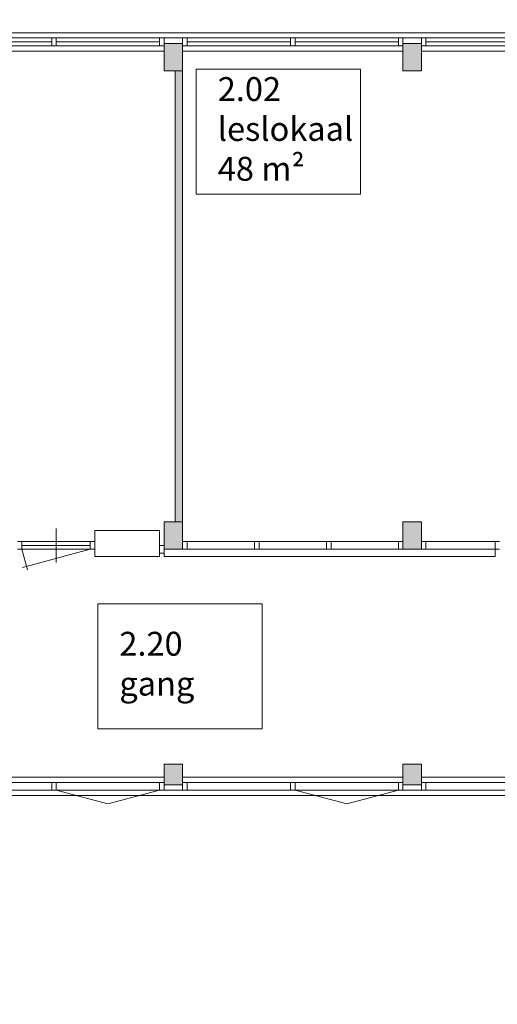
# Model space of a CAD drawing. Header units: millimetres. Extents: x 755778 to 1537169, y 90093 to 392038.
# Tile 93 of 134: x 1070323 to 1077323, y 345513 to 359928. Entities that reach past the tile are written whole.
import ezdxf

# ---------------------------------------------------------------- set-up
doc = ezdxf.new("R2010")
doc.units = ezdxf.units.MM
doc.layers.add('NIV 2HB', color=7, linetype='Continuous', lineweight=0)
doc.layers.add('RUIMTEnr', color=7, linetype='Continuous', lineweight=5)
doc.styles.get("Standard").update_dxf_attribs({"font": 'arial.ttf'})

msp = doc.modelspace()

# ---------------------------------------------------------------- hatches: boundary and pattern name
at = {"layer": 'NIV 2HB', "lineweight": 5, "true_color": 0x555d61}
h = msp.add_hatch(color=251, dxfattribs=at)
h.paths.add_polyline_path([(1072440.6, 359578.1), (1072710.6, 359578.1), (1072710.6, 359178.1), (1072440.6, 359178.1)])
h.paths.add_polyline_path([(1068940.6, 359578.1), (1069210.6, 359578.1), (1069210.6, 359178.1), (1068940.6, 359178.1)])
h.paths.add_polyline_path([(1065440.6, 359578.1), (1065710.6, 359578.1), (1065710.6, 359178.1), (1065440.6, 359178.1)])
h.paths.add_polyline_path([(1061940.6, 359578.1), (1062210.6, 359578.1), (1062210.6, 359178.1), (1061940.6, 359178.1)])
h.paths.add_polyline_path([(1058440.6, 359578.1), (1058710.6, 359578.1), (1058710.6, 359178.1), (1058440.6, 359178.1)])
h.paths.add_polyline_path([(1055230.6, 359578.1), (1055500.6, 359578.1), (1055500.6, 359178.1), (1055230.6, 359178.1)])
h.paths.add_polyline_path([(1051183.1, 359578.1), (1051968.1, 359578.1), (1051968.1, 359178.1), (1051183.1, 359178.1)])
h.paths.add_polyline_path([(1044460.6, 359578.1), (1048830.6, 359578.1), (1048830.6, 359178.1), (1044460.6, 359178.1)])
h.paths.add_polyline_path([(1048225.6, 359598.1), (1048225.6, 359928.1), (1047625.6, 359928.1), (1047625.6, 359598.1)])
h.paths.add_polyline_path([(1054325.6, 359578.1), (1055210.6, 359578.1), (1055210.6, 359178.1), (1054325.6, 359178.1)])
edge = h.paths.add_edge_path()
edge.add_line((1062134.6, 359111.1), (1062134.6, 359178.1))
edge = h.paths.add_edge_path()
edge.add_line((1062020.6, 359178.1), (1062020.6, 359111.1))
edge = h.paths.add_edge_path(flags=16)
edge.add_line((1062134.6, 359178.1), (1062020.6, 359178.1))
edge = h.paths.add_edge_path()
edge.add_line((1062134.6, 359111.1), (1062020.6, 359111.1))
h = msp.add_hatch(color=251, dxfattribs=at)
h.paths.add_polyline_path([(1093440.6, 359578.1), (1093710.6, 359578.1), (1093710.6, 359178.1), (1093440.6, 359178.1)])
h.paths.add_polyline_path([(1089940.6, 359578.1), (1090210.6, 359578.1), (1090210.6, 359178.1), (1089940.6, 359178.1)])
h.paths.add_polyline_path([(1086440.6, 359578.1), (1086710.6, 359578.1), (1086710.6, 359178.1), (1086440.6, 359178.1)])
h.paths.add_polyline_path([(1082940.6, 359578.1), (1083210.6, 359578.1), (1083210.6, 359178.1), (1082940.6, 359178.1)])
h.paths.add_polyline_path([(1079440.6, 359578.1), (1079710.6, 359578.1), (1079710.6, 359178.1), (1079440.6, 359178.1)])
h.paths.add_polyline_path([(1075940.6, 359578.1), (1076210.6, 359578.1), (1076210.6, 359178.1), (1075940.6, 359178.1)])
h.paths.add_polyline_path([(1072440.6, 359578.1), (1072710.6, 359578.1), (1072710.6, 359178.1), (1072440.6, 359178.1)])
h.paths.add_polyline_path([(1068940.6, 359578.1), (1069210.6, 359578.1), (1069210.6, 359178.1), (1068940.6, 359178.1)])
h.paths.add_polyline_path([(1065440.6, 359578.1), (1065710.6, 359578.1), (1065710.6, 359178.1), (1065440.6, 359178.1)])
h.paths.add_polyline_path([(1061940.6, 359578.1), (1062210.6, 359578.1), (1062210.6, 359178.1), (1061940.6, 359178.1)])
h.paths.add_polyline_path([(1058440.6, 359578.1), (1058710.6, 359578.1), (1058710.6, 359178.1), (1058440.6, 359178.1)])
h.paths.add_polyline_path([(1055230.6, 359578.1), (1055500.6, 359578.1), (1055500.6, 359178.1), (1055230.6, 359178.1)], flags=16)
h.paths.add_polyline_path([(1054940.6, 352578.1), (1055210.6, 352578.1), (1055210.6, 352178.1), (1054940.6, 352178.1)])
h.paths.add_polyline_path([(1061940.6, 352578.1), (1062210.6, 352578.1), (1062210.6, 352178.1), (1061940.6, 352178.1)])
h.paths.add_polyline_path([(1065440.6, 352578.1), (1065710.6, 352578.1), (1065710.6, 352178.1), (1065440.6, 352178.1)])
h.paths.add_polyline_path([(1068940.6, 352578.1), (1069210.6, 352578.1), (1069210.6, 352178.1), (1068940.6, 352178.1)])
h.paths.add_polyline_path([(1075940.6, 352578.1), (1076210.6, 352578.1), (1076210.6, 352178.1), (1075940.6, 352178.1)])
h.paths.add_polyline_path([(1072440.6, 352578.1), (1072710.6, 352578.1), (1072710.6, 352178.1), (1072440.6, 352178.1)])
h.paths.add_polyline_path([(1079440.6, 352578.1), (1079710.6, 352578.1), (1079710.6, 352178.1), (1079440.6, 352178.1)])
h.paths.add_polyline_path([(1082940.6, 352578.1), (1083210.6, 352578.1), (1083210.6, 352178.1), (1082940.6, 352178.1)])
h.paths.add_polyline_path([(1086440.6, 352578.1), (1086710.6, 352578.1), (1086710.6, 352178.1), (1086440.6, 352178.1)])
h.paths.add_polyline_path([(1089940.6, 352578.1), (1090210.6, 352578.1), (1090210.6, 352178.1), (1089940.6, 352178.1)])
h.paths.add_polyline_path([(1093440.6, 352578.1), (1093710.6, 352578.1), (1093710.6, 352178.1), (1093440.6, 352178.1)])
h.paths.add_polyline_path([(1054325.6, 359578.1), (1055210.6, 359578.1), (1055210.6, 359178.1), (1054325.6, 359178.1)])
h.paths.add_polyline_path([(1055340.6, 359178.1), (1055340.6, 352578.1), (1055500.6, 352578.1), (1055500.6, 352178.1), (1055230.6, 352178.1), (1055230.6, 359578.1), (1055500.6, 359578.1), (1055500.6, 359178.1)])
h.paths.add_polyline_path([(1058595.6, 354198.1), (1058595.6, 352178.1), (1058355.6, 352178.1), (1058355.6, 352578.1), (1058435.6, 352578.1), (1058435.6, 354198.1)])
edge = h.paths.add_edge_path()
edge.add_line((1062134.6, 359111.1), (1062134.6, 359178.1))
edge = h.paths.add_edge_path()
edge.add_line((1062020.6, 359178.1), (1062020.6, 359111.1))
edge = h.paths.add_edge_path(flags=16)
edge.add_line((1062134.6, 359178.1), (1062020.6, 359178.1))
edge = h.paths.add_edge_path()
edge.add_line((1062134.6, 359111.1), (1062020.6, 359111.1))
at = {"layer": 'NIV 2HB', "lineweight": 5}
for color, points in [(7, [(1072710.6, 359178.1), (1072600.6, 359178.1), (1072600.6, 352578.1), (1072710.6, 352578.1)]), (251, [(1076210.6, 349028.1), (1075940.6, 349028.1), (1075940.6, 348728.1), (1076210.6, 348728.1)])]:
    msp.add_hatch(color=color, dxfattribs=at).paths.add_polyline_path(points)
at = {"layer": 'NIV 2HB', "lineweight": 5, "true_color": 0x555d61}
h = msp.add_hatch(color=251, dxfattribs=at)
h.paths.add_polyline_path([(1046125.6, 335344.7), (1046525.6, 335344.7), (1046525.6, 335614.7), (1046125.6, 335614.7)])
h.paths.add_polyline_path([(1046125.6, 338243.1), (1046525.6, 338243.1), (1046525.6, 338513.1), (1046125.6, 338513.1)])
h.paths.add_polyline_path([(1046125.6, 341743.1), (1046525.6, 341743.1), (1046525.6, 342013.1), (1046125.6, 342013.1)])
h.paths.add_polyline_path([(1046125.6, 345243.1), (1046525.6, 345243.1), (1046525.6, 345513.1), (1046125.6, 345513.1)])
h.paths.add_polyline_path([(1046190.6, 348728.1), (1046460.6, 348728.1), (1046460.6, 349028.1), (1046190.6, 349028.1)])
h.paths.add_polyline_path([(1054810.6, 338243.1), (1055210.6, 338243.1), (1055210.6, 338513.1), (1054810.6, 338513.1)])
h.paths.add_polyline_path([(1054810.6, 341743.1), (1055210.6, 341743.1), (1055210.6, 342013.1), (1054810.6, 342013.1)])
h.paths.add_polyline_path([(1054810.6, 345243.1), (1055210.6, 345243.1), (1055210.6, 345513.1), (1054810.6, 345513.1)])
h.paths.add_polyline_path([(1054940.6, 348728.1), (1055210.6, 348728.1), (1055210.6, 349028.1), (1054940.6, 349028.1)])
h.paths.add_polyline_path([(1047940.6, 348728.1), (1048210.6, 348728.1), (1048210.6, 349028.1), (1047940.6, 349028.1)])
h.paths.add_polyline_path([(1051440.6, 348728.1), (1051710.6, 348728.1), (1051710.6, 349028.1), (1051440.6, 349028.1)])
h.paths.add_polyline_path([(1055230.6, 348728.1), (1055500.6, 348728.1), (1055500.6, 349028.1), (1055230.6, 349028.1)])
h.paths.add_polyline_path([(1058440.6, 348728.1), (1058710.6, 348728.1), (1058710.6, 349028.1), (1058440.6, 349028.1)])
h.paths.add_polyline_path([(1061940.6, 348728.1), (1062210.6, 348728.1), (1062210.6, 349028.1), (1061940.6, 349028.1)])
h.paths.add_polyline_path([(1065440.6, 348728.1), (1065710.6, 348728.1), (1065710.6, 349028.1), (1065440.6, 349028.1)])
h.paths.add_polyline_path([(1068940.6, 348728.1), (1069210.6, 348728.1), (1069210.6, 349028.1), (1068940.6, 349028.1)])
h.paths.add_polyline_path([(1072440.6, 348728.1), (1072710.6, 348728.1), (1072710.6, 349028.1), (1072440.6, 349028.1)])
h.paths.add_polyline_path([(1054810.6, 341743.1), (1054810.6, 342013.1), (1055210.6, 342013.1), (1055210.6, 341743.1)])
h.paths.add_polyline_path([(1054810.6, 345243.1), (1054810.6, 345513.1), (1055210.6, 345513.1), (1055210.6, 345243.1)])
h.paths.add_polyline_path([(1054810.6, 338243.1), (1054810.6, 338513.1), (1055210.6, 338513.1), (1055210.6, 338243.1)])

# ---------------------------------------------------------------- linework, layer by layer
at = {"layer": 'NIV 2HB', "color": 7, "lineweight": 5}
for p, q in [((1055500.6, 359738.1), (1107440.6, 359738.1)), ((1070792.1, 359660.1), (1069075.6, 359660.1)), ((1072575.6, 359660.1), (1070859.1, 359660.1)), ((1074292.1, 359660.1), (1072575.6, 359660.1)), ((1076075.6, 359660.1), (1074359.1, 359660.1)), ((1077792.1, 359660.1), (1076075.6, 359660.1)), ((1070792.1, 359603.1), (1069277.6, 359603.1)), ((1070792.1, 359546.1), (1069277.6, 359546.1)), ((1072373.6, 359603.1), (1070859.1, 359603.1)), ((1072373.6, 359546.1), (1070859.1, 359546.1)), ((1072440.6, 359578.1), (1072710.6, 359578.1)), ((1072440.6, 359178.1), (1072440.6, 359578.1)), ((1072710.6, 359578.1), (1072710.6, 359178.1)), ((1074292.1, 359603.1), (1072777.6, 359603.1)), ((1074292.1, 359546.1), (1072777.6, 359546.1)), ((1075873.6, 359603.1), (1074359.1, 359603.1)), ((1075873.6, 359546.1), (1074359.1, 359546.1)), ((1075940.6, 359578.1), (1076210.6, 359578.1)), ((1075940.6, 359178.1), (1075940.6, 359578.1)), ((1076210.6, 359578.1), (1076210.6, 359178.1)), ((1077792.1, 359603.1), (1076277.6, 359603.1)), ((1077792.1, 359546.1), (1076277.6, 359546.1)), ((1069210.6, 359468.1), (1072440.6, 359468.1)), ((1072710.6, 359468.1), (1075940.6, 359468.1)), ((1076210.6, 359468.1), (1079440.6, 359468.1)), ((1072710.6, 359178.1), (1072440.6, 359178.1)), ((1072600.6, 359178.1), (1072600.6, 352578.1)), ((1072710.6, 359178.1), (1072600.6, 359178.1)), ((1072710.6, 352578.1), (1072710.6, 359178.1)), ((1076210.6, 359178.1), (1075940.6, 359178.1)), ((1070856.6, 351981.1), (1070856.6, 352481.1)), ((1071423.6, 352068.1), (1071423.6, 352448.1)), ((1071423.6, 352448.1), (1072373.6, 352448.1)), ((1072373.6, 352448.1), (1072373.6, 352068.1)), ((1072440.6, 352578.1), (1072710.6, 352578.1)), ((1072440.6, 352178.1), (1072440.6, 352578.1)), ((1072440.6, 352178.1), (1072440.6, 352578.1)), ((1072440.6, 352578.1), (1072710.6, 352578.1)), ((1072600.6, 352578.1), (1072710.6, 352578.1)), ((1072710.6, 352578.1), (1072710.6, 352178.1)), ((1072710.6, 352578.1), (1072710.6, 352178.1)), ((1075940.6, 352578.1), (1076210.6, 352578.1)), ((1075940.6, 352178.1), (1075940.6, 352578.1)), ((1075940.6, 352178.1), (1075940.6, 352578.1)), ((1075940.6, 352578.1), (1076210.6, 352578.1)), ((1076210.6, 352578.1), (1076210.6, 352178.1)), ((1076210.6, 352578.1), (1076210.6, 352178.1)), ((1071356.6, 352288.1), (1070356.6, 352288.1)), ((1071356.6, 352231.1), (1070356.6, 352231.1)), ((1070356.6, 352174.1), (1070436.9, 351874.2)), ((1071356.6, 352174.1), (1070356.6, 352174.1)), ((1071356.6, 352174.1), (1070363.5, 351908)), ((1072440.6, 352178.1), (1072440.6, 352068.1)), ((1072710.6, 352178.1), (1072440.6, 352178.1)), ((1072710.6, 352178.1), (1072440.6, 352178.1)), ((1072710.6, 352178.1), (1072440.6, 352178.1)), ((1072710.6, 352288.1), (1072710.6, 352178.1)), ((1072777.6, 352288.1), (1073765.6, 352288.1)), ((1072777.6, 352174.1), (1073765.6, 352174.1)), ((1073832.6, 352288.1), (1074819.6, 352288.1)), ((1073832.6, 352174.1), (1074819.6, 352174.1)), ((1074886.6, 352288.1), (1075873.6, 352288.1)), ((1074886.6, 352174.1), (1075873.6, 352174.1)), ((1076210.6, 352178.1), (1075940.6, 352178.1)), ((1076210.6, 352178.1), (1075940.6, 352178.1)), ((1076277.6, 352288.1), (1077289.6, 352288.1)), ((1076277.6, 352174.1), (1077289.6, 352174.1)), ((1077289.6, 352068.1), (1077289.6, 352288.1)), ((1072373.6, 352068.1), (1071423.6, 352068.1)), ((1072440.6, 352068.1), (1077289.6, 352068.1)), ((1072710.6, 349028.1), (1072440.6, 349028.1)), ((1072440.6, 349028.1), (1072440.6, 348728.1)), ((1072710.6, 348728.1), (1072710.6, 349028.1)), ((1076210.6, 349028.1), (1075940.6, 349028.1)), ((1075940.6, 349028.1), (1075940.6, 348728.1)), ((1076210.6, 348728.1), (1076210.6, 349028.1)), ((1069210.6, 348838.1), (1072440.6, 348838.1)), ((1070792.1, 348760.1), (1069277.6, 348760.1)), ((1072373.6, 348760.1), (1070859.1, 348760.1)), ((1072440.6, 348728.1), (1072710.6, 348728.1)), ((1072710.6, 348838.1), (1075940.6, 348838.1)), ((1074292.1, 348760.1), (1072777.6, 348760.1)), ((1075873.6, 348760.1), (1074359.1, 348760.1)), ((1075940.6, 348728.1), (1076210.6, 348728.1)), ((1076210.6, 348838.1), (1079440.6, 348838.1)), ((1077792.1, 348760.1), (1076277.6, 348760.1)), ((1061406.6, 348568.1), (1110940.6, 348568.1)), ((1070792.1, 348646.1), (1069075.6, 348646.1)), ((1072575.6, 348646.1), (1070859.1, 348646.1)), ((1074292.1, 348646.1), (1072575.6, 348646.1)), ((1076075.6, 348646.1), (1074359.1, 348646.1)), ((1077792.1, 348646.1), (1076075.6, 348646.1))]:
    msp.add_line(p, q, dxfattribs=at)
at = {"layer": 'NIV 2HB', "color": 7, "linetype": 'ByBlock', "lineweight": 5}
for p, q in [((1070859.1, 359660.1), (1070792.1, 359660.1)), ((1070792.1, 359660.1), (1070792.1, 359546.1)), ((1070859.1, 359660.1), (1070859.1, 359546.1)), ((1072440.6, 359660.1), (1072373.6, 359660.1)), ((1072373.6, 359660.1), (1072373.6, 359546.1)), ((1072440.6, 359660.1), (1072440.6, 359546.1)), ((1072777.6, 359660.1), (1072710.6, 359660.1)), ((1072710.6, 359660.1), (1072710.6, 359546.1)), ((1072777.6, 359660.1), (1072777.6, 359546.1)), ((1074359.1, 359660.1), (1074292.1, 359660.1)), ((1074292.1, 359660.1), (1074292.1, 359546.1)), ((1074359.1, 359660.1), (1074359.1, 359546.1)), ((1075940.6, 359660.1), (1075873.6, 359660.1)), ((1075873.6, 359660.1), (1075873.6, 359546.1)), ((1075940.6, 359660.1), (1075940.6, 359546.1)), ((1076277.6, 359660.1), (1076210.6, 359660.1)), ((1076210.6, 359660.1), (1076210.6, 359546.1)), ((1076277.6, 359660.1), (1076277.6, 359546.1)), ((1070792.1, 359546.1), (1070859.1, 359546.1)), ((1072373.6, 359546.1), (1072440.6, 359546.1)), ((1072710.6, 359546.1), (1072777.6, 359546.1)), ((1074292.1, 359546.1), (1074359.1, 359546.1)), ((1075873.6, 359546.1), (1075940.6, 359546.1)), ((1076210.6, 359546.1), (1076277.6, 359546.1)), ((1070356.6, 352288.1), (1070289.6, 352288.1)), ((1070289.6, 352174.1), (1070356.6, 352174.1)), ((1070356.6, 352288.1), (1070356.6, 352174.1)), ((1071423.6, 352288.1), (1071356.6, 352288.1)), ((1071356.6, 352288.1), (1071356.6, 352174.1)), ((1071356.6, 352174.1), (1071423.6, 352174.1)), ((1071423.6, 352288.1), (1071423.6, 352174.1)), ((1072440.6, 352232.1), (1072373.6, 352232.1)), ((1072373.6, 352232.1), (1072373.6, 352118.1)), ((1072440.6, 352232.1), (1072440.6, 352118.1)), ((1072777.6, 352288.1), (1072710.6, 352288.1)), ((1072710.6, 352174.1), (1072710.6, 352288.1)), ((1072710.6, 352174.1), (1072777.6, 352174.1)), ((1072777.6, 352174.1), (1072777.6, 352288.1)), ((1073832.6, 352288.1), (1073765.6, 352288.1)), ((1073765.6, 352174.1), (1073765.6, 352288.1)), ((1073765.6, 352174.1), (1073832.6, 352174.1)), ((1073832.6, 352174.1), (1073832.6, 352288.1)), ((1074886.6, 352288.1), (1074819.6, 352288.1)), ((1074819.6, 352174.1), (1074819.6, 352288.1)), ((1074819.6, 352174.1), (1074886.6, 352174.1)), ((1074886.6, 352174.1), (1074886.6, 352288.1)), ((1075940.6, 352288.1), (1075873.6, 352288.1)), ((1075873.6, 352174.1), (1075873.6, 352288.1)), ((1075873.6, 352174.1), (1075940.6, 352174.1)), ((1075940.6, 352174.1), (1075940.6, 352288.1)), ((1076277.6, 352288.1), (1076210.6, 352288.1)), ((1076210.6, 352288.1), (1076210.6, 352174.1)), ((1076210.6, 352174.1), (1076277.6, 352174.1)), ((1076277.6, 352288.1), (1076277.6, 352174.1)), ((1077356.6, 352288.1), (1077289.6, 352288.1)), ((1077289.6, 352288.1), (1077289.6, 352174.1)), ((1077289.6, 352174.1), (1077356.6, 352174.1)), ((1072373.6, 352118.1), (1072440.6, 352118.1)), ((1070859.1, 348760.1), (1070792.1, 348760.1)), ((1070792.1, 348760.1), (1070792.1, 348646.1)), ((1070859.1, 348760.1), (1070859.1, 348646.1)), ((1072440.6, 348760.1), (1072373.6, 348760.1)), ((1072373.6, 348760.1), (1072373.6, 348646.1)), ((1072440.6, 348760.1), (1072440.6, 348646.1)), ((1072777.6, 348760.1), (1072710.6, 348760.1)), ((1072710.6, 348760.1), (1072710.6, 348646.1)), ((1072777.6, 348760.1), (1072777.6, 348646.1)), ((1074359.1, 348760.1), (1074292.1, 348760.1)), ((1074292.1, 348760.1), (1074292.1, 348646.1)), ((1074359.1, 348760.1), (1074359.1, 348646.1)), ((1075940.6, 348760.1), (1075873.6, 348760.1)), ((1075873.6, 348760.1), (1075873.6, 348646.1)), ((1075940.6, 348760.1), (1075940.6, 348646.1)), ((1076277.6, 348760.1), (1076210.6, 348760.1)), ((1076210.6, 348760.1), (1076210.6, 348646.1)), ((1076277.6, 348760.1), (1076277.6, 348646.1)), ((1070792.1, 348646.1), (1070859.1, 348646.1)), ((1072373.6, 348646.1), (1072440.6, 348646.1)), ((1072710.6, 348646.1), (1072777.6, 348646.1)), ((1074292.1, 348646.1), (1074359.1, 348646.1)), ((1075873.6, 348646.1), (1075940.6, 348646.1)), ((1076210.6, 348646.1), (1076277.6, 348646.1))]:
    msp.add_line(p, q, dxfattribs=at)
at = {"layer": 'NIV 2HB', "color": 7, "linetype": 'Continuous', "lineweight": 5}
for p, q in [((1070859.1, 348646.1), (1071616.3, 348448.7)), ((1071616.3, 348448.7), (1072373.6, 348646.1)), ((1074359.1, 348646.1), (1075116.3, 348448.7)), ((1075116.3, 348448.7), (1075873.6, 348646.1))]:
    msp.add_line(p, q, dxfattribs=at)
at = {"layer": 'RUIMTEnr', "lineweight": 5}
for points in [[(1072908.7, 359202.8), (1075318.3, 359202.8), (1075318.3, 357373.2), (1072908.7, 357373.2)], [(1071466.1, 351373.7), (1073875.7, 351373.7), (1073875.7, 349544), (1071466.1, 349544)]]:
    msp.add_lwpolyline(points, close=True, dxfattribs=at)

# ---------------------------------------------------------------- texts
at = {"layer": 'RUIMTEnr', "lineweight": 5, "char_height": 350, "attachment_point": 4, "rotation": 0.04243}
for s, insert in [('{\\fArial|b1|i0|c0|p34;2.02\\P}leslokaal\\P48 m²', (1073226.2, 358328.5)), ('{\\fArial|b1|i0|c0|p34;2.20\\P}gang', (1071783.6, 350499.4))]:
    msp.add_mtext_dynamic_manual_height_columns(s, width=2951.731, gutter_width=121.2, heights=[0], dxfattribs=dict(at, insert=insert))

doc.saveas('drawing.dxf')
